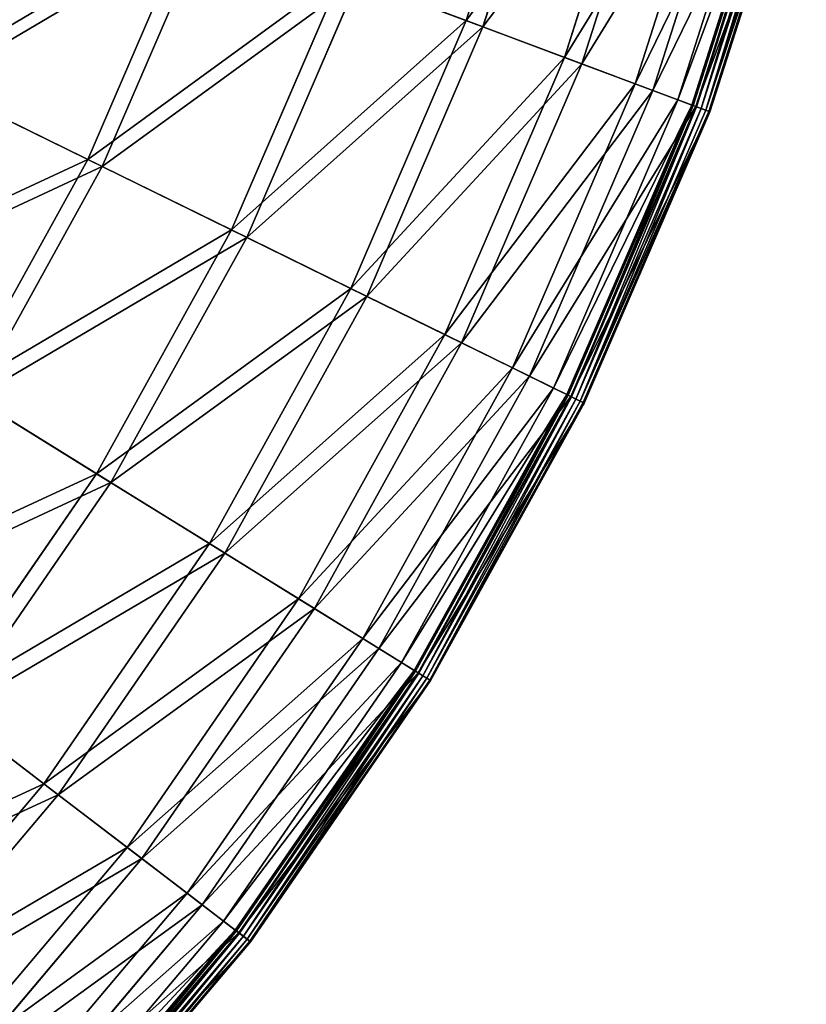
# Model space of a CAD drawing. Extents: x 0 to 1230, y 0 to 270.
# Tile 102 of 245: x 713 to 746, y 50 to 92. Entities that reach past the tile are written whole.
import ezdxf

# ---------------------------------------------------------------- set-up
doc = ezdxf.new("R2010")
doc.units = 0
doc.layers.get('0').update_dxf_attribs({"color": 13, "linetype": 'CONTINUOUS'})

# ---------------------------------------------------------------- blocks, each defined once
blk = doc.blocks.new('GROUP_6')
for p, q in [((251.587, 91.571, 50.667), (255.297, 103.194, 50.667)), ((256.02, 103.002, 50.977), (252.287, 91.309, 50.977)), ((255.691, 90.035, 38.433), (259.532, 102.068, 38.433)), ((260.281, 101.869, 38.668), (256.416, 89.764, 38.668)), ((258.652, 88.927, 25.83), (262.587, 101.255, 25.83)), ((263.354, 101.052, 25.988), (259.395, 88.649, 25.988)), ((260.439, 88.258, 12.977), (264.432, 100.765, 12.977)), ((261.02, 88.041, 0.363), (265.031, 100.605, 0.363)), ((265.093, 100.589, 0.165), (261.08, 88.018, 0.165)), ((265.21, 100.558, 13.057), (261.194, 87.976, 13.057)), ((265.243, 100.549, 0.024), (261.225, 87.964, 0.024)), ((265.441, 100.497, -0.02), (261.417, 87.892, -0.02)), ((261.603, 87.823, 0.044), (265.633, 100.445, 0.044)), ((261.735, 87.773, 0.199), (265.769, 100.409, 0.199)), ((265.811, 100.398, 0.403), (261.776, 87.758, 0.403)), ((235.758, 85.765, 73.557), (240.114, 95.864, 73.557)), ((240.744, 95.629, 74.007), (236.362, 85.469, 74.007)), ((241.762, 82.818, 62.412), (246.378, 93.52, 62.412)), ((251.587, 91.571, 50.667), (246.378, 93.52, 62.412)), ((247.046, 93.27, 62.794), (242.403, 82.504, 62.794)), ((247.046, 93.27, 62.794), (252.287, 91.309, 50.977)), ((246.755, 80.368, 50.667), (251.587, 91.571, 50.667)), ((255.691, 90.035, 38.433), (251.587, 91.571, 50.667)), ((252.287, 91.309, 50.977), (247.426, 80.038, 50.977)), ((252.287, 91.309, 50.977), (256.416, 89.764, 38.668)), ((250.689, 78.437, 38.433), (255.691, 90.035, 38.433)), ((258.652, 88.927, 25.83), (255.691, 90.035, 38.433)), ((256.416, 89.764, 38.668), (251.384, 78.096, 38.668)), ((256.416, 89.764, 38.668), (259.395, 88.649, 25.988)), ((235.758, 85.765, 73.557), (228.802, 89.179, 83.993)), ((229.363, 88.904, 84.507), (236.362, 85.469, 74.007)), ((253.527, 77.044, 25.83), (258.652, 88.927, 25.83)), ((259.395, 88.649, 25.988), (254.239, 76.694, 25.988)), ((260.439, 88.258, 12.977), (258.652, 88.927, 25.83)), ((259.395, 88.649, 25.988), (261.194, 87.976, 13.057)), ((255.24, 76.203, 12.977), (260.439, 88.258, 12.977)), ((261.02, 88.041, 0.363), (260.439, 88.258, 12.977)), ((255.797, 75.93, 0.363), (261.02, 88.041, 0.363)), ((261.08, 88.018, 0.165), (255.855, 75.902, 0.165)), ((261.194, 87.976, 13.057), (255.963, 75.848, 13.057)), ((261.225, 87.964, 0.024), (255.994, 75.833, 0.024)), ((256.177, 75.743, -0.02), (261.417, 87.892, -0.02)), ((256.356, 75.655, 0.044), (261.603, 87.823, 0.044)), ((256.482, 75.594, 0.199), (261.735, 87.773, 0.199)), ((256.522, 75.574, 0.403), (261.776, 87.758, 0.403)), ((261.02, 88.041, 0.363), (261.08, 88.018, 0.165)), ((261.08, 88.018, 0.165), (261.225, 87.964, 0.024)), ((261.194, 87.976, 13.057), (261.776, 87.758, 0.403)), ((261.225, 87.964, 0.024), (261.417, 87.892, -0.02)), ((261.603, 87.823, 0.044), (261.417, 87.892, -0.02)), ((261.735, 87.773, 0.199), (261.603, 87.823, 0.044)), ((261.776, 87.758, 0.403), (261.735, 87.773, 0.199)), ((230.434, 76.141, 73.557), (235.758, 85.765, 73.557)), ((241.762, 82.818, 62.412), (235.758, 85.765, 73.557)), ((236.362, 85.469, 74.007), (231.006, 75.787, 74.007)), ((236.362, 85.469, 74.007), (242.403, 82.504, 62.794)), ((236.12, 72.62, 62.412), (241.762, 82.818, 62.412)), ((246.755, 80.368, 50.667), (241.762, 82.818, 62.412)), ((242.403, 82.504, 62.794), (236.726, 72.244, 62.794)), ((242.403, 82.504, 62.794), (247.426, 80.038, 50.977)), ((240.848, 69.692, 50.667), (246.755, 80.368, 50.667)), ((250.689, 78.437, 38.433), (246.755, 80.368, 50.667)), ((247.426, 80.038, 50.977), (241.484, 69.298, 50.977)), ((247.426, 80.038, 50.977), (251.384, 78.096, 38.668)), ((244.574, 67.385, 38.433), (250.689, 78.437, 38.433)), ((253.527, 77.044, 25.83), (250.689, 78.437, 38.433)), ((251.384, 78.096, 38.668), (245.233, 66.977, 38.668)), ((251.384, 78.096, 38.668), (254.239, 76.694, 25.988)), ((247.262, 65.721, 25.83), (253.527, 77.044, 25.83)), ((255.24, 76.203, 12.977), (253.527, 77.044, 25.83)), ((254.239, 76.694, 25.988), (247.936, 65.303, 25.988)), ((254.239, 76.694, 25.988), (255.963, 75.848, 13.057)), ((248.884, 64.716, 12.977), (255.24, 76.203, 12.977)), ((255.797, 75.93, 0.363), (255.24, 76.203, 12.977)), ((236.12, 72.62, 62.412), (230.434, 76.141, 73.557)), ((249.412, 64.389, 0.363), (255.797, 75.93, 0.363)), ((255.855, 75.902, 0.165), (249.466, 64.355, 0.165)), ((255.963, 75.848, 13.057), (249.569, 64.292, 13.057)), ((255.994, 75.833, 0.024), (249.598, 64.274, 0.024)), ((255.797, 75.93, 0.363), (255.855, 75.902, 0.165)), ((255.855, 75.902, 0.165), (255.994, 75.833, 0.024)), ((255.963, 75.848, 13.057), (256.522, 75.574, 0.403)), ((255.994, 75.833, 0.024), (256.177, 75.743, -0.02)), ((231.006, 75.787, 74.007), (236.726, 72.244, 62.794)), ((249.772, 64.166, -0.02), (256.177, 75.743, -0.02)), ((249.941, 64.061, 0.044), (256.356, 75.655, 0.044)), ((250.061, 63.987, 0.199), (256.482, 75.594, 0.199)), ((250.098, 63.964, 0.403), (256.522, 75.574, 0.403)), ((256.356, 75.655, 0.044), (256.177, 75.743, -0.02)), ((256.482, 75.594, 0.199), (256.356, 75.655, 0.044)), ((256.522, 75.574, 0.403), (256.482, 75.594, 0.199)), ((229.505, 63.024, 62.412), (236.12, 72.62, 62.412)), ((240.848, 69.692, 50.667), (236.12, 72.62, 62.412)), ((236.726, 72.244, 62.794), (230.072, 62.591, 62.794)), ((236.726, 72.244, 62.794), (241.484, 69.298, 50.977)), ((233.924, 59.646, 50.667), (240.848, 69.692, 50.667)), ((244.574, 67.385, 38.433), (240.848, 69.692, 50.667)), ((241.484, 69.298, 50.977), (234.518, 59.192, 50.977)), ((241.484, 69.298, 50.977), (245.233, 66.977, 38.668)), ((237.406, 56.985, 38.433), (244.574, 67.385, 38.433)), ((247.262, 65.721, 25.83), (244.574, 67.385, 38.433)), ((245.233, 66.977, 38.668), (238.021, 56.515, 38.668)), ((245.233, 66.977, 38.668), (247.936, 65.303, 25.988)), ((239.917, 55.066, 25.83), (247.262, 65.721, 25.83)), ((248.884, 64.716, 12.977), (247.262, 65.721, 25.83)), ((247.936, 65.303, 25.988), (240.547, 54.584, 25.988)), ((247.936, 65.303, 25.988), (249.569, 64.292, 13.057)), ((241.433, 53.906, 12.977), (248.884, 64.716, 12.977)), ((249.412, 64.389, 0.363), (248.884, 64.716, 12.977)), ((241.926, 53.53, 0.363), (249.412, 64.389, 0.363)), ((249.466, 64.355, 0.165), (241.977, 53.491, 0.165)), ((249.569, 64.292, 13.057), (242.073, 53.417, 13.057)), ((249.598, 64.274, 0.024), (242.1, 53.397, 0.024)), ((249.412, 64.389, 0.363), (249.466, 64.355, 0.165)), ((249.466, 64.355, 0.165), (249.598, 64.274, 0.024)), ((249.569, 64.292, 13.057), (250.098, 63.964, 0.403)), ((249.598, 64.274, 0.024), (249.772, 64.166, -0.02)), ((242.263, 53.273, -0.02), (249.772, 64.166, -0.02)), ((242.421, 53.152, 0.044), (249.941, 64.061, 0.044)), ((242.533, 53.066, 0.199), (250.061, 63.987, 0.199)), ((242.568, 53.039, 0.403), (250.098, 63.964, 0.403)), ((249.941, 64.061, 0.044), (249.772, 64.166, -0.02)), ((250.061, 63.987, 0.199), (249.941, 64.061, 0.044)), ((250.098, 63.964, 0.403), (250.061, 63.987, 0.199)), ((233.924, 59.646, 50.667), (229.505, 63.024, 62.412)), ((230.072, 62.591, 62.794), (234.518, 59.192, 50.977)), ((226.048, 50.328, 50.667), (233.924, 59.646, 50.667)), ((237.406, 56.985, 38.433), (233.924, 59.646, 50.667)), ((234.518, 59.192, 50.977), (226.594, 49.818, 50.977)), ((234.518, 59.192, 50.977), (238.021, 56.515, 38.668)), ((229.252, 47.338, 38.433), (237.406, 56.985, 38.433)), ((239.917, 55.066, 25.83), (237.406, 56.985, 38.433)), ((238.021, 56.515, 38.668), (229.818, 46.81, 38.668)), ((238.021, 56.515, 38.668), (240.547, 54.584, 25.988)), ((231.563, 45.182, 25.83), (239.917, 55.066, 25.83)), ((241.433, 53.906, 12.977), (239.917, 55.066, 25.83)), ((240.547, 54.584, 25.988), (232.143, 44.64, 25.988)), ((240.547, 54.584, 25.988), (242.073, 53.417, 13.057)), ((232.959, 43.88, 12.977), (241.433, 53.906, 12.977)), ((241.926, 53.53, 0.363), (241.433, 53.906, 12.977)), ((233.412, 43.456, 0.363), (241.926, 53.53, 0.363)), ((241.977, 53.491, 0.165), (233.459, 43.413, 0.165)), ((242.073, 53.417, 13.057), (233.548, 43.33, 13.057)), ((242.1, 53.397, 0.024), (233.572, 43.307, 0.024)), ((233.722, 43.167, -0.02), (242.263, 53.273, -0.02)), ((233.868, 43.032, 0.044), (242.421, 53.152, 0.044)), ((241.926, 53.53, 0.363), (241.977, 53.491, 0.165)), ((241.977, 53.491, 0.165), (242.1, 53.397, 0.024)), ((242.073, 53.417, 13.057), (242.568, 53.039, 0.403)), ((242.1, 53.397, 0.024), (242.263, 53.273, -0.02)), ((242.421, 53.152, 0.044), (242.263, 53.273, -0.02)), ((242.533, 53.066, 0.199), (242.421, 53.152, 0.044)), ((233.97, 42.936, 0.199), (242.533, 53.066, 0.199)), ((234.003, 42.906, 0.403), (242.568, 53.039, 0.403)), ((242.568, 53.039, 0.403), (242.533, 53.066, 0.199))]:
    blk.add_line(p, q)
mesh = blk.add_polyface()
corners = [(246.378, 93.52, 62.412), (255.297, 103.194, 50.667), (251.587, 91.571, 50.667), (249.922, 104.623, 62.412)]
mesh.append_faces([[corners[k] for k in face] for face in [(0, 1, 2), (1, 0, 3)]], dxfattribs={"vtx0": -1})
mesh = blk.add_polyface()
corners = [(256.02, 103.002, 50.977), (247.046, 93.27, 62.794), (252.287, 91.309, 50.977), (250.612, 104.44, 62.794)]
mesh.append_faces([[corners[k] for k in face] for face in [(0, 1, 2), (1, 0, 3)]], dxfattribs={"vtx0": -1})
mesh = blk.add_polyface()
corners = [(251.587, 91.571, 50.667), (259.532, 102.068, 38.433), (255.691, 90.035, 38.433), (255.297, 103.194, 50.667)]
mesh.append_faces([[corners[k] for k in face] for face in [(0, 1, 2), (1, 0, 3)]], dxfattribs={"vtx0": -1})
mesh = blk.add_polyface()
corners = [(260.281, 101.869, 38.668), (252.287, 91.309, 50.977), (256.416, 89.764, 38.668), (256.02, 103.002, 50.977)]
mesh.append_faces([[corners[k] for k in face] for face in [(0, 1, 2), (1, 0, 3)]], dxfattribs={"vtx0": -1})
mesh = blk.add_polyface()
corners = [(255.691, 90.035, 38.433), (262.587, 101.255, 25.83), (258.652, 88.927, 25.83), (259.532, 102.068, 38.433)]
mesh.append_faces([[corners[k] for k in face] for face in [(0, 1, 2), (1, 0, 3)]], dxfattribs={"vtx0": -1})
mesh = blk.add_polyface()
corners = [(263.354, 101.052, 25.988), (256.416, 89.764, 38.668), (259.395, 88.649, 25.988), (260.281, 101.869, 38.668)]
mesh.append_faces([[corners[k] for k in face] for face in [(0, 1, 2), (1, 0, 3)]], dxfattribs={"vtx0": -1})
mesh = blk.add_polyface()
corners = [(233.442, 98.361, 84.507), (221.473, 92.776, 94.193), (229.363, 88.904, 84.507), (225.21, 101.442, 94.193)]
mesh.append_faces([[corners[k] for k in face] for face in [(0, 1, 2), (1, 0, 3)]], dxfattribs={"vtx0": -1})
mesh = blk.add_polyface()
corners = [(258.652, 88.927, 25.83), (264.432, 100.765, 12.977), (260.439, 88.258, 12.977), (262.587, 101.255, 25.83)]
mesh.append_faces([[corners[k] for k in face] for face in [(0, 1, 2), (1, 0, 3)]], dxfattribs={"vtx0": -1})
mesh = blk.add_polyface()
corners = [(265.21, 100.558, 13.057), (259.395, 88.649, 25.988), (261.194, 87.976, 13.057), (263.354, 101.052, 25.988)]
mesh.append_faces([[corners[k] for k in face] for face in [(0, 1, 2), (1, 0, 3)]], dxfattribs={"vtx0": -1})
mesh = blk.add_polyface()
corners = [(260.439, 88.258, 12.977), (265.031, 100.605, 0.363), (261.02, 88.041, 0.363), (264.432, 100.765, 12.977)]
mesh.append_faces([[corners[k] for k in face] for face in [(0, 1, 2), (1, 0, 3)]], dxfattribs={"vtx0": -1})
mesh = blk.add_polyface()
corners = [(261.02, 88.041, 0.363), (265.093, 100.589, 0.165), (261.08, 88.018, 0.165), (265.031, 100.605, 0.363)]
mesh.append_faces([[corners[k] for k in face] for face in [(0, 1, 2), (1, 0, 3)]], dxfattribs={"vtx0": -1})
mesh = blk.add_polyface()
corners = [(265.093, 100.589, 0.165), (261.225, 87.964, 0.024), (261.08, 88.018, 0.165), (265.243, 100.549, 0.024)]
mesh.append_faces([[corners[k] for k in face] for face in [(0, 1, 2), (1, 0, 3)]], dxfattribs={"vtx0": -1})
mesh = blk.add_polyface()
corners = [(265.811, 100.398, 0.403), (261.194, 87.976, 13.057), (261.776, 87.758, 0.403), (265.21, 100.558, 13.057)]
mesh.append_faces([[corners[k] for k in face] for face in [(0, 1, 2), (1, 0, 3)]], dxfattribs={"vtx0": -1})
mesh = blk.add_polyface()
corners = [(265.243, 100.549, 0.024), (261.417, 87.892, -0.02), (261.225, 87.964, 0.024), (265.441, 100.497, -0.02)]
mesh.append_faces([[corners[k] for k in face] for face in [(0, 1, 2), (1, 0, 3)]], dxfattribs={"vtx0": -1})
mesh = blk.add_polyface()
corners = [(265.441, 100.497, -0.02), (261.603, 87.823, 0.044), (261.417, 87.892, -0.02), (265.633, 100.445, 0.044)]
mesh.append_faces([[corners[k] for k in face] for face in [(0, 1, 2), (1, 0, 3)]], dxfattribs={"vtx0": -1})
mesh = blk.add_polyface()
corners = [(261.603, 87.823, 0.044), (265.769, 100.409, 0.199), (261.735, 87.773, 0.199), (265.633, 100.445, 0.044)]
mesh.append_faces([[corners[k] for k in face] for face in [(0, 1, 2), (1, 0, 3)]], dxfattribs={"vtx0": -1})
mesh = blk.add_polyface()
corners = [(261.735, 87.773, 0.199), (265.811, 100.398, 0.403), (261.776, 87.758, 0.403), (265.769, 100.409, 0.199)]
mesh.append_faces([[corners[k] for k in face] for face in [(0, 1, 2), (1, 0, 3)]], dxfattribs={"vtx0": -1})
mesh = blk.add_polyface()
corners = [(228.802, 89.179, 83.993), (240.114, 95.864, 73.557), (235.758, 85.765, 73.557), (232.857, 98.58, 83.993)]
mesh.append_faces([[corners[k] for k in face] for face in [(0, 1, 2), (1, 0, 3)]], dxfattribs={"vtx0": -1})
mesh = blk.add_polyface()
corners = [(240.744, 95.629, 74.007), (229.363, 88.904, 84.507), (236.362, 85.469, 74.007), (233.442, 98.361, 84.507)]
mesh.append_faces([[corners[k] for k in face] for face in [(0, 1, 2), (1, 0, 3)]], dxfattribs={"vtx0": -1})
mesh = blk.add_polyface()
corners = [(235.758, 85.765, 73.557), (246.378, 93.52, 62.412), (241.762, 82.818, 62.412), (240.114, 95.864, 73.557)]
mesh.append_faces([[corners[k] for k in face] for face in [(0, 1, 2), (1, 0, 3)]], dxfattribs={"vtx0": -1})
mesh = blk.add_polyface()
corners = [(247.046, 93.27, 62.794), (236.362, 85.469, 74.007), (242.403, 82.504, 62.794), (240.744, 95.629, 74.007)]
mesh.append_faces([[corners[k] for k in face] for face in [(0, 1, 2), (1, 0, 3)]], dxfattribs={"vtx0": -1})
mesh = blk.add_polyface()
corners = [(241.762, 82.818, 62.412), (251.587, 91.571, 50.667), (246.755, 80.368, 50.667), (246.378, 93.52, 62.412)]
mesh.append_faces([[corners[k] for k in face] for face in [(0, 1, 2), (1, 0, 3)]], dxfattribs={"vtx0": -1})
mesh = blk.add_polyface()
corners = [(252.287, 91.309, 50.977), (242.403, 82.504, 62.794), (247.426, 80.038, 50.977), (247.046, 93.27, 62.794)]
mesh.append_faces([[corners[k] for k in face] for face in [(0, 1, 2), (1, 0, 3)]], dxfattribs={"vtx0": -1})
mesh = blk.add_polyface()
corners = [(246.755, 80.368, 50.667), (255.691, 90.035, 38.433), (250.689, 78.437, 38.433), (251.587, 91.571, 50.667)]
mesh.append_faces([[corners[k] for k in face] for face in [(0, 1, 2), (1, 0, 3)]], dxfattribs={"vtx0": -1})
mesh = blk.add_polyface()
corners = [(256.416, 89.764, 38.668), (247.426, 80.038, 50.977), (251.384, 78.096, 38.668), (252.287, 91.309, 50.977)]
mesh.append_faces([[corners[k] for k in face] for face in [(0, 1, 2), (1, 0, 3)]], dxfattribs={"vtx0": -1})
mesh = blk.add_polyface()
corners = [(250.689, 78.437, 38.433), (258.652, 88.927, 25.83), (253.527, 77.044, 25.83), (255.691, 90.035, 38.433)]
mesh.append_faces([[corners[k] for k in face] for face in [(0, 1, 2), (1, 0, 3)]], dxfattribs={"vtx0": -1})
mesh = blk.add_polyface()
corners = [(259.395, 88.649, 25.988), (251.384, 78.096, 38.668), (254.239, 76.694, 25.988), (256.416, 89.764, 38.668)]
mesh.append_faces([[corners[k] for k in face] for face in [(0, 1, 2), (1, 0, 3)]], dxfattribs={"vtx0": -1})
mesh = blk.add_polyface()
corners = [(223.845, 80.221, 83.993), (235.758, 85.765, 73.557), (230.434, 76.141, 73.557), (228.802, 89.179, 83.993)]
mesh.append_faces([[corners[k] for k in face] for face in [(0, 1, 2), (1, 0, 3)]], dxfattribs={"vtx0": -1})
mesh = blk.add_polyface()
corners = [(236.362, 85.469, 74.007), (224.377, 79.891, 84.507), (231.006, 75.787, 74.007), (229.363, 88.904, 84.507)]
mesh.append_faces([[corners[k] for k in face] for face in [(0, 1, 2), (1, 0, 3)]], dxfattribs={"vtx0": -1})
mesh = blk.add_polyface()
corners = [(253.527, 77.044, 25.83), (260.439, 88.258, 12.977), (255.24, 76.203, 12.977), (258.652, 88.927, 25.83)]
mesh.append_faces([[corners[k] for k in face] for face in [(0, 1, 2), (1, 0, 3)]], dxfattribs={"vtx0": -1})
mesh = blk.add_polyface()
corners = [(261.194, 87.976, 13.057), (254.239, 76.694, 25.988), (255.963, 75.848, 13.057), (259.395, 88.649, 25.988)]
mesh.append_faces([[corners[k] for k in face] for face in [(0, 1, 2), (1, 0, 3)]], dxfattribs={"vtx0": -1})
mesh = blk.add_polyface()
corners = [(255.24, 76.203, 12.977), (261.02, 88.041, 0.363), (255.797, 75.93, 0.363), (260.439, 88.258, 12.977)]
mesh.append_faces([[corners[k] for k in face] for face in [(0, 1, 2), (1, 0, 3)]], dxfattribs={"vtx0": -1})
mesh = blk.add_polyface()
corners = [(255.797, 75.93, 0.363), (261.08, 88.018, 0.165), (255.855, 75.902, 0.165), (261.02, 88.041, 0.363)]
mesh.append_faces([[corners[k] for k in face] for face in [(0, 1, 2), (1, 0, 3)]], dxfattribs={"vtx0": -1})
mesh = blk.add_polyface()
corners = [(261.08, 88.018, 0.165), (255.994, 75.833, 0.024), (255.855, 75.902, 0.165), (261.225, 87.964, 0.024)]
mesh.append_faces([[corners[k] for k in face] for face in [(0, 1, 2), (1, 0, 3)]], dxfattribs={"vtx0": -1})
mesh = blk.add_polyface()
corners = [(261.776, 87.758, 0.403), (255.963, 75.848, 13.057), (256.522, 75.574, 0.403), (261.194, 87.976, 13.057)]
mesh.append_faces([[corners[k] for k in face] for face in [(0, 1, 2), (1, 0, 3)]], dxfattribs={"vtx0": -1})
mesh = blk.add_polyface()
corners = [(261.225, 87.964, 0.024), (256.177, 75.743, -0.02), (255.994, 75.833, 0.024), (261.417, 87.892, -0.02)]
mesh.append_faces([[corners[k] for k in face] for face in [(0, 1, 2), (1, 0, 3)]], dxfattribs={"vtx0": -1})
mesh = blk.add_polyface()
corners = [(261.417, 87.892, -0.02), (256.356, 75.655, 0.044), (256.177, 75.743, -0.02), (261.603, 87.823, 0.044)]
mesh.append_faces([[corners[k] for k in face] for face in [(0, 1, 2), (1, 0, 3)]], dxfattribs={"vtx0": -1})
mesh = blk.add_polyface()
corners = [(256.356, 75.655, 0.044), (261.735, 87.773, 0.199), (256.482, 75.594, 0.199), (261.603, 87.823, 0.044)]
mesh.append_faces([[corners[k] for k in face] for face in [(0, 1, 2), (1, 0, 3)]], dxfattribs={"vtx0": -1})
mesh = blk.add_polyface()
corners = [(256.482, 75.594, 0.199), (261.776, 87.758, 0.403), (256.522, 75.574, 0.403), (261.735, 87.773, 0.199)]
mesh.append_faces([[corners[k] for k in face] for face in [(0, 1, 2), (1, 0, 3)]], dxfattribs={"vtx0": -1})
mesh = blk.add_polyface()
corners = [(230.434, 76.141, 73.557), (241.762, 82.818, 62.412), (236.12, 72.62, 62.412), (235.758, 85.765, 73.557)]
mesh.append_faces([[corners[k] for k in face] for face in [(0, 1, 2), (1, 0, 3)]], dxfattribs={"vtx0": -1})
mesh = blk.add_polyface()
corners = [(242.403, 82.504, 62.794), (231.006, 75.787, 74.007), (236.726, 72.244, 62.794), (236.362, 85.469, 74.007)]
mesh.append_faces([[corners[k] for k in face] for face in [(0, 1, 2), (1, 0, 3)]], dxfattribs={"vtx0": -1})
mesh = blk.add_polyface()
corners = [(236.12, 72.62, 62.412), (246.755, 80.368, 50.667), (240.848, 69.692, 50.667), (241.762, 82.818, 62.412)]
mesh.append_faces([[corners[k] for k in face] for face in [(0, 1, 2), (1, 0, 3)]], dxfattribs={"vtx0": -1})
mesh = blk.add_polyface()
corners = [(247.426, 80.038, 50.977), (236.726, 72.244, 62.794), (241.484, 69.298, 50.977), (242.403, 82.504, 62.794)]
mesh.append_faces([[corners[k] for k in face] for face in [(0, 1, 2), (1, 0, 3)]], dxfattribs={"vtx0": -1})
mesh = blk.add_polyface()
corners = [(240.848, 69.692, 50.667), (250.689, 78.437, 38.433), (244.574, 67.385, 38.433), (246.755, 80.368, 50.667)]
mesh.append_faces([[corners[k] for k in face] for face in [(0, 1, 2), (1, 0, 3)]], dxfattribs={"vtx0": -1})
mesh = blk.add_polyface()
corners = [(251.384, 78.096, 38.668), (241.484, 69.298, 50.977), (245.233, 66.977, 38.668), (247.426, 80.038, 50.977)]
mesh.append_faces([[corners[k] for k in face] for face in [(0, 1, 2), (1, 0, 3)]], dxfattribs={"vtx0": -1})
mesh = blk.add_polyface()
corners = [(244.574, 67.385, 38.433), (253.527, 77.044, 25.83), (247.262, 65.721, 25.83), (250.689, 78.437, 38.433)]
mesh.append_faces([[corners[k] for k in face] for face in [(0, 1, 2), (1, 0, 3)]], dxfattribs={"vtx0": -1})
mesh = blk.add_polyface()
corners = [(254.239, 76.694, 25.988), (245.233, 66.977, 38.668), (247.936, 65.303, 25.988), (251.384, 78.096, 38.668)]
mesh.append_faces([[corners[k] for k in face] for face in [(0, 1, 2), (1, 0, 3)]], dxfattribs={"vtx0": -1})
mesh = blk.add_polyface()
corners = [(247.262, 65.721, 25.83), (255.24, 76.203, 12.977), (248.884, 64.716, 12.977), (253.527, 77.044, 25.83)]
mesh.append_faces([[corners[k] for k in face] for face in [(0, 1, 2), (1, 0, 3)]], dxfattribs={"vtx0": -1})
mesh = blk.add_polyface()
corners = [(255.963, 75.848, 13.057), (247.936, 65.303, 25.988), (249.569, 64.292, 13.057), (254.239, 76.694, 25.988)]
mesh.append_faces([[corners[k] for k in face] for face in [(0, 1, 2), (1, 0, 3)]], dxfattribs={"vtx0": -1})
mesh = blk.add_polyface()
corners = [(248.884, 64.716, 12.977), (255.797, 75.93, 0.363), (249.412, 64.389, 0.363), (255.24, 76.203, 12.977)]
mesh.append_faces([[corners[k] for k in face] for face in [(0, 1, 2), (1, 0, 3)]], dxfattribs={"vtx0": -1})
mesh = blk.add_polyface()
corners = [(224.191, 67.085, 73.557), (236.12, 72.62, 62.412), (229.505, 63.024, 62.412), (230.434, 76.141, 73.557)]
mesh.append_faces([[corners[k] for k in face] for face in [(0, 1, 2), (1, 0, 3)]], dxfattribs={"vtx0": -1})
mesh = blk.add_polyface()
corners = [(249.412, 64.389, 0.363), (255.855, 75.902, 0.165), (249.466, 64.355, 0.165), (255.797, 75.93, 0.363)]
mesh.append_faces([[corners[k] for k in face] for face in [(0, 1, 2), (1, 0, 3)]], dxfattribs={"vtx0": -1})
mesh = blk.add_polyface()
corners = [(255.855, 75.902, 0.165), (249.598, 64.274, 0.024), (249.466, 64.355, 0.165), (255.994, 75.833, 0.024)]
mesh.append_faces([[corners[k] for k in face] for face in [(0, 1, 2), (1, 0, 3)]], dxfattribs={"vtx0": -1})
mesh = blk.add_polyface()
corners = [(256.522, 75.574, 0.403), (249.569, 64.292, 13.057), (250.098, 63.964, 0.403), (255.963, 75.848, 13.057)]
mesh.append_faces([[corners[k] for k in face] for face in [(0, 1, 2), (1, 0, 3)]], dxfattribs={"vtx0": -1})
mesh = blk.add_polyface()
corners = [(255.994, 75.833, 0.024), (249.772, 64.166, -0.02), (249.598, 64.274, 0.024), (256.177, 75.743, -0.02)]
mesh.append_faces([[corners[k] for k in face] for face in [(0, 1, 2), (1, 0, 3)]], dxfattribs={"vtx0": -1})
mesh = blk.add_polyface()
corners = [(236.726, 72.244, 62.794), (224.726, 66.677, 74.007), (230.072, 62.591, 62.794), (231.006, 75.787, 74.007)]
mesh.append_faces([[corners[k] for k in face] for face in [(0, 1, 2), (1, 0, 3)]], dxfattribs={"vtx0": -1})
mesh = blk.add_polyface()
corners = [(256.177, 75.743, -0.02), (249.941, 64.061, 0.044), (249.772, 64.166, -0.02), (256.356, 75.655, 0.044)]
mesh.append_faces([[corners[k] for k in face] for face in [(0, 1, 2), (1, 0, 3)]], dxfattribs={"vtx0": -1})
mesh = blk.add_polyface()
corners = [(256.356, 75.655, 0.044), (250.061, 63.987, 0.199), (249.941, 64.061, 0.044), (256.482, 75.594, 0.199)]
mesh.append_faces([[corners[k] for k in face] for face in [(0, 1, 2), (1, 0, 3)]], dxfattribs={"vtx0": -1})
mesh = blk.add_polyface()
corners = [(250.061, 63.987, 0.199), (256.522, 75.574, 0.403), (250.098, 63.964, 0.403), (256.482, 75.594, 0.199)]
mesh.append_faces([[corners[k] for k in face] for face in [(0, 1, 2), (1, 0, 3)]], dxfattribs={"vtx0": -1})
mesh = blk.add_polyface()
corners = [(229.505, 63.024, 62.412), (240.848, 69.692, 50.667), (233.924, 59.646, 50.667), (236.12, 72.62, 62.412)]
mesh.append_faces([[corners[k] for k in face] for face in [(0, 1, 2), (1, 0, 3)]], dxfattribs={"vtx0": -1})
mesh = blk.add_polyface()
corners = [(241.484, 69.298, 50.977), (230.072, 62.591, 62.794), (234.518, 59.192, 50.977), (236.726, 72.244, 62.794)]
mesh.append_faces([[corners[k] for k in face] for face in [(0, 1, 2), (1, 0, 3)]], dxfattribs={"vtx0": -1})
mesh = blk.add_polyface()
corners = [(233.924, 59.646, 50.667), (244.574, 67.385, 38.433), (237.406, 56.985, 38.433), (240.848, 69.692, 50.667)]
mesh.append_faces([[corners[k] for k in face] for face in [(0, 1, 2), (1, 0, 3)]], dxfattribs={"vtx0": -1})
mesh = blk.add_polyface()
corners = [(245.233, 66.977, 38.668), (234.518, 59.192, 50.977), (238.021, 56.515, 38.668), (241.484, 69.298, 50.977)]
mesh.append_faces([[corners[k] for k in face] for face in [(0, 1, 2), (1, 0, 3)]], dxfattribs={"vtx0": -1})
mesh = blk.add_polyface()
corners = [(237.406, 56.985, 38.433), (247.262, 65.721, 25.83), (239.917, 55.066, 25.83), (244.574, 67.385, 38.433)]
mesh.append_faces([[corners[k] for k in face] for face in [(0, 1, 2), (1, 0, 3)]], dxfattribs={"vtx0": -1})
mesh = blk.add_polyface()
corners = [(247.936, 65.303, 25.988), (238.021, 56.515, 38.668), (240.547, 54.584, 25.988), (245.233, 66.977, 38.668)]
mesh.append_faces([[corners[k] for k in face] for face in [(0, 1, 2), (1, 0, 3)]], dxfattribs={"vtx0": -1})
mesh = blk.add_polyface()
corners = [(239.917, 55.066, 25.83), (248.884, 64.716, 12.977), (241.433, 53.906, 12.977), (247.262, 65.721, 25.83)]
mesh.append_faces([[corners[k] for k in face] for face in [(0, 1, 2), (1, 0, 3)]], dxfattribs={"vtx0": -1})
mesh = blk.add_polyface()
corners = [(249.569, 64.292, 13.057), (240.547, 54.584, 25.988), (242.073, 53.417, 13.057), (247.936, 65.303, 25.988)]
mesh.append_faces([[corners[k] for k in face] for face in [(0, 1, 2), (1, 0, 3)]], dxfattribs={"vtx0": -1})
mesh = blk.add_polyface()
corners = [(241.433, 53.906, 12.977), (249.412, 64.389, 0.363), (241.926, 53.53, 0.363), (248.884, 64.716, 12.977)]
mesh.append_faces([[corners[k] for k in face] for face in [(0, 1, 2), (1, 0, 3)]], dxfattribs={"vtx0": -1})
mesh = blk.add_polyface()
corners = [(241.926, 53.53, 0.363), (249.466, 64.355, 0.165), (241.977, 53.491, 0.165), (249.412, 64.389, 0.363)]
mesh.append_faces([[corners[k] for k in face] for face in [(0, 1, 2), (1, 0, 3)]], dxfattribs={"vtx0": -1})
mesh = blk.add_polyface()
corners = [(249.466, 64.355, 0.165), (242.1, 53.397, 0.024), (241.977, 53.491, 0.165), (249.598, 64.274, 0.024)]
mesh.append_faces([[corners[k] for k in face] for face in [(0, 1, 2), (1, 0, 3)]], dxfattribs={"vtx0": -1})
mesh = blk.add_polyface()
corners = [(250.098, 63.964, 0.403), (242.073, 53.417, 13.057), (242.568, 53.039, 0.403), (249.569, 64.292, 13.057)]
mesh.append_faces([[corners[k] for k in face] for face in [(0, 1, 2), (1, 0, 3)]], dxfattribs={"vtx0": -1})
mesh = blk.add_polyface()
corners = [(249.598, 64.274, 0.024), (242.263, 53.273, -0.02), (242.1, 53.397, 0.024), (249.772, 64.166, -0.02)]
mesh.append_faces([[corners[k] for k in face] for face in [(0, 1, 2), (1, 0, 3)]], dxfattribs={"vtx0": -1})
mesh = blk.add_polyface()
corners = [(249.772, 64.166, -0.02), (242.421, 53.152, 0.044), (242.263, 53.273, -0.02), (249.941, 64.061, 0.044)]
mesh.append_faces([[corners[k] for k in face] for face in [(0, 1, 2), (1, 0, 3)]], dxfattribs={"vtx0": -1})
mesh = blk.add_polyface()
corners = [(249.941, 64.061, 0.044), (242.533, 53.066, 0.199), (242.421, 53.152, 0.044), (250.061, 63.987, 0.199)]
mesh.append_faces([[corners[k] for k in face] for face in [(0, 1, 2), (1, 0, 3)]], dxfattribs={"vtx0": -1})
mesh = blk.add_polyface()
corners = [(242.533, 53.066, 0.199), (250.098, 63.964, 0.403), (242.568, 53.039, 0.403), (250.061, 63.987, 0.199)]
mesh.append_faces([[corners[k] for k in face] for face in [(0, 1, 2), (1, 0, 3)]], dxfattribs={"vtx0": -1})
mesh = blk.add_polyface()
corners = [(221.981, 54.122, 62.412), (233.924, 59.646, 50.667), (226.048, 50.328, 50.667), (229.505, 63.024, 62.412)]
mesh.append_faces([[corners[k] for k in face] for face in [(0, 1, 2), (1, 0, 3)]], dxfattribs={"vtx0": -1})
mesh = blk.add_polyface()
corners = [(234.518, 59.192, 50.977), (222.503, 53.636, 62.794), (226.594, 49.818, 50.977), (230.072, 62.591, 62.794)]
mesh.append_faces([[corners[k] for k in face] for face in [(0, 1, 2), (1, 0, 3)]], dxfattribs={"vtx0": -1})
mesh = blk.add_polyface()
corners = [(226.048, 50.328, 50.667), (237.406, 56.985, 38.433), (229.252, 47.338, 38.433), (233.924, 59.646, 50.667)]
mesh.append_faces([[corners[k] for k in face] for face in [(0, 1, 2), (1, 0, 3)]], dxfattribs={"vtx0": -1})
mesh = blk.add_polyface()
corners = [(238.021, 56.515, 38.668), (226.594, 49.818, 50.977), (229.818, 46.81, 38.668), (234.518, 59.192, 50.977)]
mesh.append_faces([[corners[k] for k in face] for face in [(0, 1, 2), (1, 0, 3)]], dxfattribs={"vtx0": -1})
mesh = blk.add_polyface()
corners = [(229.252, 47.338, 38.433), (239.917, 55.066, 25.83), (231.563, 45.182, 25.83), (237.406, 56.985, 38.433)]
mesh.append_faces([[corners[k] for k in face] for face in [(0, 1, 2), (1, 0, 3)]], dxfattribs={"vtx0": -1})
mesh = blk.add_polyface()
corners = [(240.547, 54.584, 25.988), (229.818, 46.81, 38.668), (232.143, 44.64, 25.988), (238.021, 56.515, 38.668)]
mesh.append_faces([[corners[k] for k in face] for face in [(0, 1, 2), (1, 0, 3)]], dxfattribs={"vtx0": -1})
mesh = blk.add_polyface()
corners = [(231.563, 45.182, 25.83), (241.433, 53.906, 12.977), (232.959, 43.88, 12.977), (239.917, 55.066, 25.83)]
mesh.append_faces([[corners[k] for k in face] for face in [(0, 1, 2), (1, 0, 3)]], dxfattribs={"vtx0": -1})
mesh = blk.add_polyface()
corners = [(242.073, 53.417, 13.057), (232.143, 44.64, 25.988), (233.548, 43.33, 13.057), (240.547, 54.584, 25.988)]
mesh.append_faces([[corners[k] for k in face] for face in [(0, 1, 2), (1, 0, 3)]], dxfattribs={"vtx0": -1})
mesh = blk.add_polyface()
corners = [(232.959, 43.88, 12.977), (241.926, 53.53, 0.363), (233.412, 43.456, 0.363), (241.433, 53.906, 12.977)]
mesh.append_faces([[corners[k] for k in face] for face in [(0, 1, 2), (1, 0, 3)]], dxfattribs={"vtx0": -1})
mesh = blk.add_polyface()
corners = [(233.412, 43.456, 0.363), (241.977, 53.491, 0.165), (233.459, 43.413, 0.165), (241.926, 53.53, 0.363)]
mesh.append_faces([[corners[k] for k in face] for face in [(0, 1, 2), (1, 0, 3)]], dxfattribs={"vtx0": -1})
mesh = blk.add_polyface()
corners = [(241.977, 53.491, 0.165), (233.572, 43.307, 0.024), (233.459, 43.413, 0.165), (242.1, 53.397, 0.024)]
mesh.append_faces([[corners[k] for k in face] for face in [(0, 1, 2), (1, 0, 3)]], dxfattribs={"vtx0": -1})
mesh = blk.add_polyface()
corners = [(242.568, 53.039, 0.403), (233.548, 43.33, 13.057), (234.003, 42.906, 0.403), (242.073, 53.417, 13.057)]
mesh.append_faces([[corners[k] for k in face] for face in [(0, 1, 2), (1, 0, 3)]], dxfattribs={"vtx0": -1})
mesh = blk.add_polyface()
corners = [(242.1, 53.397, 0.024), (233.722, 43.167, -0.02), (233.572, 43.307, 0.024), (242.263, 53.273, -0.02)]
mesh.append_faces([[corners[k] for k in face] for face in [(0, 1, 2), (1, 0, 3)]], dxfattribs={"vtx0": -1})
mesh = blk.add_polyface()
corners = [(242.263, 53.273, -0.02), (233.868, 43.032, 0.044), (233.722, 43.167, -0.02), (242.421, 53.152, 0.044)]
mesh.append_faces([[corners[k] for k in face] for face in [(0, 1, 2), (1, 0, 3)]], dxfattribs={"vtx0": -1})
mesh = blk.add_polyface()
corners = [(242.421, 53.152, 0.044), (233.97, 42.936, 0.199), (233.868, 43.032, 0.044), (242.533, 53.066, 0.199)]
mesh.append_faces([[corners[k] for k in face] for face in [(0, 1, 2), (1, 0, 3)]], dxfattribs={"vtx0": -1})
mesh = blk.add_polyface()
corners = [(233.97, 42.936, 0.199), (242.568, 53.039, 0.403), (234.003, 42.906, 0.403), (242.533, 53.066, 0.199)]
mesh.append_faces([[corners[k] for k in face] for face in [(0, 1, 2), (1, 0, 3)]], dxfattribs={"vtx0": -1})
blk = doc.blocks.new('COMPONENT_3')
blk.add_blockref('GROUP_6', (0, 0))
blk = doc.blocks.new('GROUP_25')
blk.add_blockref('COMPONENT_3', (479.98, -0.02, 0.02))

msp = doc.modelspace()

# ---------------------------------------------------------------- block references
msp.add_blockref('GROUP_25', (0, 0))

doc.saveas('drawing.dxf')
